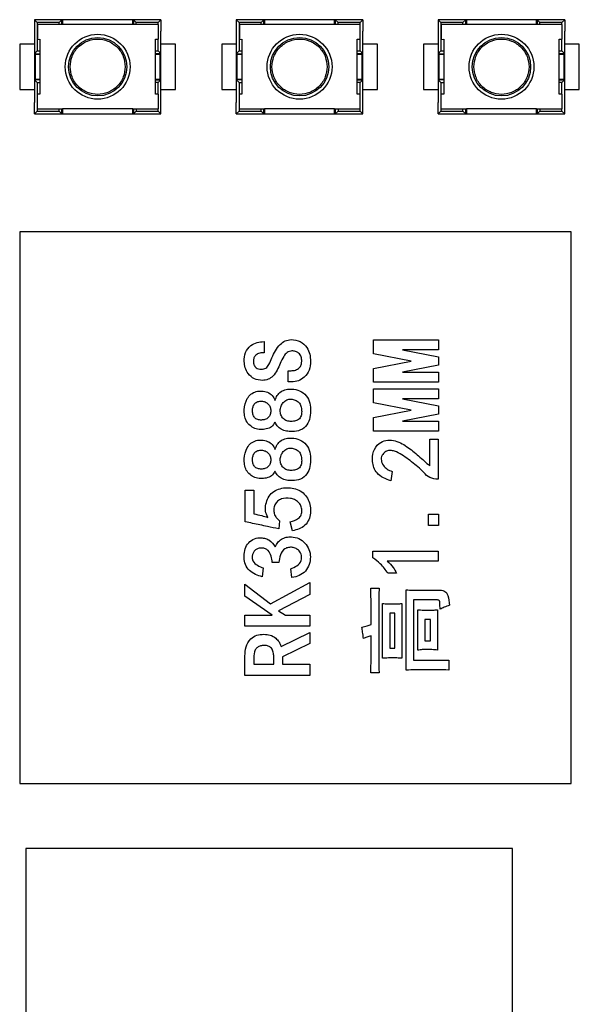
# Model space of a CAD drawing. Header units: millimetres. Extents: x 15 to 205, y 5 to 292.
# Tile 39 of 56: x 67 to 85, y 234 to 264. Entities that reach past the tile are written whole.
import ezdxf

# ---------------------------------------------------------------- set-up
doc = ezdxf.new("R2010")
doc.units = ezdxf.units.MM
doc.layers.add('几何体', color=7, linetype='Continuous')

msp = doc.modelspace()

# ---------------------------------------------------------------- linework, layer by layer
at = {"layer": '几何体'}
for p, q in [((67.7291, 264.2671), (67.815, 264.1811)), ((68.5791, 264.2671), (67.7291, 264.2671)), ((67.7291, 264.2671), (67.7291, 263.9171)), ((68.5791, 264.2671), (68.4931, 264.1811)), ((68.5791, 264.1171), (68.5791, 264.2671)), ((68.5991, 264.2671), (68.5791, 264.2671)), ((70.7591, 264.2671), (68.5991, 264.2671)), ((68.5991, 264.2671), (68.5991, 264.1171)), ((70.7591, 264.1171), (70.7591, 264.2671)), ((70.7791, 264.2671), (70.7591, 264.2671)), ((70.7791, 264.2671), (70.7791, 264.1171)), ((70.865, 264.1811), (70.7791, 264.2671)), ((71.6291, 264.2671), (70.7791, 264.2671)), ((71.5431, 264.1811), (71.6291, 264.2671)), ((71.6291, 264.2671), (71.6291, 263.9171)), ((73.9521, 264.2671), (74.038, 264.1811)), ((74.8021, 264.2671), (73.9521, 264.2671)), ((73.9521, 264.2671), (73.9521, 263.9171)), ((74.8021, 264.2671), (74.7161, 264.1811)), ((74.8021, 264.1171), (74.8021, 264.2671)), ((74.8221, 264.2671), (74.8021, 264.2671)), ((76.9821, 264.2671), (74.8221, 264.2671)), ((74.8221, 264.2671), (74.8221, 264.1171)), ((76.9821, 264.1171), (76.9821, 264.2671)), ((77.0021, 264.2671), (76.9821, 264.2671)), ((77.0021, 264.2671), (77.0021, 264.1171)), ((77.088, 264.1811), (77.0021, 264.2671)), ((77.8521, 264.2671), (77.0021, 264.2671)), ((77.7661, 264.1811), (77.8521, 264.2671)), ((77.8521, 264.2671), (77.8521, 263.9171)), ((80.1751, 264.2671), (80.261, 264.1811)), ((81.0251, 264.2671), (80.1751, 264.2671)), ((80.1751, 264.2671), (80.1751, 263.9171)), ((81.0251, 264.2671), (80.9391, 264.1811)), ((81.0251, 264.1171), (81.0251, 264.2671)), ((81.0451, 264.2671), (81.0251, 264.2671)), ((83.2051, 264.2671), (81.0451, 264.2671)), ((81.0451, 264.2671), (81.0451, 264.1171)), ((83.2051, 264.1171), (83.2051, 264.2671)), ((83.2251, 264.2671), (83.2051, 264.2671)), ((83.2251, 264.2671), (83.2251, 264.1171)), ((83.311, 264.1811), (83.2251, 264.2671)), ((84.0751, 264.2671), (83.2251, 264.2671)), ((83.9891, 264.1811), (84.0751, 264.2671)), ((84.0751, 264.2671), (84.0751, 263.9171)), ((67.815, 264.1811), (67.815, 263.303)), ((68.4931, 264.1811), (67.815, 264.1811)), ((68.5991, 264.1171), (67.824, 264.1171)), ((67.824, 264.1171), (67.824, 263.6616)), ((68.4931, 264.1171), (68.4931, 264.1811)), ((70.7591, 264.1171), (68.5991, 264.1171)), ((71.5505, 264.1171), (70.7591, 264.1171)), ((70.865, 264.1171), (70.865, 264.1811)), ((71.5431, 264.1811), (70.865, 264.1811)), ((71.5431, 264.1171), (71.5431, 264.1811)), ((71.5505, 263.6628), (71.5505, 264.1171)), ((74.038, 264.1811), (74.038, 263.303)), ((74.7161, 264.1811), (74.038, 264.1811)), ((74.8221, 264.1171), (74.047, 264.1171)), ((74.047, 264.1171), (74.047, 263.6616)), ((74.7161, 264.1171), (74.7161, 264.1811)), ((76.9821, 264.1171), (74.8221, 264.1171)), ((77.7735, 264.1171), (76.9821, 264.1171)), ((77.088, 264.1171), (77.088, 264.1811)), ((77.7661, 264.1811), (77.088, 264.1811)), ((77.7661, 264.1171), (77.7661, 264.1811)), ((77.7735, 263.6628), (77.7735, 264.1171)), ((80.261, 264.1811), (80.261, 263.303)), ((80.9391, 264.1811), (80.261, 264.1811)), ((81.0451, 264.1171), (80.27, 264.1171)), ((80.27, 264.1171), (80.27, 263.6616)), ((80.9391, 264.1171), (80.9391, 264.1811)), ((83.2051, 264.1171), (81.0451, 264.1171)), ((83.9965, 264.1171), (83.2051, 264.1171)), ((83.311, 264.1171), (83.311, 264.1811)), ((83.9891, 264.1811), (83.311, 264.1811)), ((83.9891, 264.1171), (83.9891, 264.1811)), ((83.9965, 263.6628), (83.9965, 264.1171)), ((67.7291, 263.9171), (67.7291, 263.2171)), ((67.824, 263.6616), (67.8989, 263.6628)), ((67.8989, 263.6628), (67.8989, 263.1971)), ((71.4592, 263.6628), (71.5505, 263.6628)), ((71.4592, 263.1971), (71.4592, 263.6628)), ((71.5431, 263.303), (71.5431, 263.6628)), ((71.6291, 263.2171), (71.6291, 263.9171)), ((73.9521, 263.9171), (73.9521, 263.2171)), ((74.047, 263.6616), (74.1219, 263.6628)), ((74.1219, 263.6628), (74.1219, 263.1971)), ((77.6822, 263.6628), (77.7735, 263.6628)), ((77.6822, 263.1971), (77.6822, 263.6628)), ((77.7661, 263.303), (77.7661, 263.6628)), ((77.8521, 263.2171), (77.8521, 263.9171)), ((80.1751, 263.9171), (80.1751, 263.2171)), ((80.27, 263.6616), (80.3449, 263.6628)), ((80.3449, 263.6628), (80.3449, 263.1971)), ((83.9052, 263.6628), (83.9965, 263.6628)), ((83.9052, 263.1971), (83.9052, 263.6628)), ((83.9891, 263.303), (83.9891, 263.6628)), ((84.0751, 263.2171), (84.0751, 263.9171)), ((67.2791, 263.5171), (67.2791, 262.1171)), ((67.7291, 263.5171), (67.2791, 263.5171)), ((72.0791, 263.5171), (71.6291, 263.5171)), ((72.0791, 262.1171), (72.0791, 263.5171)), ((73.9521, 263.5171), (73.5021, 263.5171)), ((73.5021, 263.5171), (73.5021, 262.1171)), ((78.3021, 263.5171), (77.8521, 263.5171)), ((78.3021, 262.1171), (78.3021, 263.5171)), ((79.7251, 263.5171), (79.7251, 262.1171)), ((80.1751, 263.5171), (79.7251, 263.5171)), ((84.5251, 263.5171), (84.0751, 263.5171)), ((84.5251, 262.1171), (84.5251, 263.5171)), ((67.815, 263.303), (67.7291, 263.2171)), ((67.7291, 263.2171), (67.8989, 263.2171)), ((67.7291, 263.2171), (67.7291, 262.4171)), ((67.7489, 263.1971), (67.7489, 262.4371)), ((67.8989, 263.1971), (67.7489, 263.1971)), ((67.815, 263.303), (67.8989, 263.303)), ((67.8989, 263.1971), (67.8989, 262.4371)), ((71.4592, 263.303), (71.5431, 263.303)), ((71.6291, 263.2171), (71.4592, 263.2171)), ((71.4592, 262.4371), (71.4592, 263.1971)), ((71.6092, 263.1971), (71.4592, 263.1971)), ((71.6291, 263.2171), (71.5431, 263.303)), ((71.6092, 262.4371), (71.6092, 263.1971)), ((71.6291, 262.4171), (71.6291, 263.2171)), ((74.038, 263.303), (73.9521, 263.2171)), ((73.9521, 263.2171), (74.1219, 263.2171)), ((73.9521, 263.2171), (73.9521, 262.4171)), ((73.9719, 263.1971), (73.9719, 262.4371)), ((74.1219, 263.1971), (73.9719, 263.1971)), ((74.038, 263.303), (74.1219, 263.303)), ((74.1219, 263.1971), (74.1219, 262.4371)), ((77.6822, 263.303), (77.7661, 263.303)), ((77.8521, 263.2171), (77.6822, 263.2171)), ((77.6822, 262.4371), (77.6822, 263.1971)), ((77.8322, 263.1971), (77.6822, 263.1971)), ((77.8521, 263.2171), (77.7661, 263.303)), ((77.8322, 262.4371), (77.8322, 263.1971)), ((77.8521, 262.4171), (77.8521, 263.2171)), ((80.261, 263.303), (80.1751, 263.2171)), ((80.1751, 263.2171), (80.3449, 263.2171)), ((80.1751, 263.2171), (80.1751, 262.4171)), ((80.1949, 263.1971), (80.1949, 262.4371)), ((80.3449, 263.1971), (80.1949, 263.1971)), ((80.261, 263.303), (80.3449, 263.303)), ((80.3449, 263.1971), (80.3449, 262.4371)), ((83.9052, 263.303), (83.9891, 263.303)), ((84.0751, 263.2171), (83.9052, 263.2171)), ((83.9052, 262.4371), (83.9052, 263.1971)), ((84.0552, 263.1971), (83.9052, 263.1971)), ((84.0751, 263.2171), (83.9891, 263.303)), ((84.0552, 262.4371), (84.0552, 263.1971)), ((84.0751, 262.4171), (84.0751, 263.2171)), ((67.7489, 262.4371), (67.8989, 262.4371)), ((67.8989, 262.4371), (67.8989, 261.9713)), ((71.4592, 261.9713), (71.4592, 262.4371)), ((71.4592, 262.4371), (71.6092, 262.4371)), ((73.9719, 262.4371), (74.1219, 262.4371)), ((74.1219, 262.4371), (74.1219, 261.9713)), ((77.6822, 261.9713), (77.6822, 262.4371)), ((77.6822, 262.4371), (77.8322, 262.4371)), ((80.1949, 262.4371), (80.3449, 262.4371)), ((80.3449, 262.4371), (80.3449, 261.9713)), ((83.9052, 261.9713), (83.9052, 262.4371)), ((83.9052, 262.4371), (84.0552, 262.4371)), ((67.7291, 262.4171), (67.7291, 261.7171)), ((67.7291, 262.4171), (67.815, 262.3311)), ((67.8989, 262.4171), (67.7291, 262.4171)), ((67.815, 262.3311), (67.815, 261.9713)), ((67.815, 262.3311), (67.8989, 262.3311)), ((71.4592, 262.4171), (71.6291, 262.4171)), ((71.5431, 262.3311), (71.4592, 262.3311)), ((71.5431, 262.3311), (71.6291, 262.4171)), ((71.5431, 261.9713), (71.5431, 262.3311)), ((71.6291, 261.7171), (71.6291, 262.4171)), ((73.9521, 262.4171), (74.038, 262.3311)), ((74.1219, 262.4171), (73.9521, 262.4171)), ((73.9521, 262.4171), (73.9521, 261.7171)), ((74.038, 262.3311), (74.1219, 262.3311)), ((74.038, 262.3311), (74.038, 261.9713)), ((77.6822, 262.4171), (77.8521, 262.4171)), ((77.7661, 262.3311), (77.6822, 262.3311)), ((77.7661, 262.3311), (77.8521, 262.4171)), ((77.7661, 261.9713), (77.7661, 262.3311)), ((77.8521, 261.7171), (77.8521, 262.4171)), ((80.1751, 262.4171), (80.261, 262.3311)), ((80.3449, 262.4171), (80.1751, 262.4171)), ((80.1751, 262.4171), (80.1751, 261.7171)), ((80.261, 262.3311), (80.3449, 262.3311)), ((80.261, 262.3311), (80.261, 261.9713)), ((83.9052, 262.4171), (84.0751, 262.4171)), ((83.9891, 262.3311), (83.9052, 262.3311)), ((83.9891, 262.3311), (84.0751, 262.4171)), ((83.9891, 261.9713), (83.9891, 262.3311)), ((84.0751, 261.7171), (84.0751, 262.4171)), ((67.2791, 262.1171), (67.7291, 262.1171)), ((67.8989, 261.9713), (67.815, 261.9713)), ((67.815, 261.9713), (67.815, 261.517)), ((71.5505, 261.9713), (71.4592, 261.9713)), ((71.5505, 261.517), (71.5505, 261.9713)), ((71.6291, 262.1171), (72.0791, 262.1171)), ((73.5021, 262.1171), (73.9521, 262.1171)), ((74.038, 261.9713), (74.038, 261.517)), ((74.1219, 261.9713), (74.038, 261.9713)), ((77.7735, 261.9713), (77.6822, 261.9713)), ((77.7735, 261.517), (77.7735, 261.9713)), ((77.8521, 262.1171), (78.3021, 262.1171)), ((79.7251, 262.1171), (80.1751, 262.1171)), ((80.261, 261.9713), (80.261, 261.517)), ((80.3449, 261.9713), (80.261, 261.9713)), ((83.9965, 261.9713), (83.9052, 261.9713)), ((83.9965, 261.517), (83.9965, 261.9713)), ((84.0751, 262.1171), (84.5251, 262.1171)), ((67.7291, 261.3671), (67.7291, 261.7171)), ((71.6291, 261.3671), (71.6291, 261.7171)), ((73.9521, 261.3671), (73.9521, 261.7171)), ((77.8521, 261.3671), (77.8521, 261.7171)), ((80.1751, 261.3671), (80.1751, 261.7171)), ((84.0751, 261.3671), (84.0751, 261.7171)), ((67.815, 261.453), (67.7291, 261.3671)), ((67.7291, 261.3671), (68.5791, 261.3671)), ((67.815, 261.517), (68.5991, 261.517)), ((67.815, 261.517), (67.815, 261.453)), ((67.815, 261.453), (68.4931, 261.453)), ((68.4931, 261.453), (68.4931, 261.517)), ((68.5791, 261.3671), (68.4931, 261.453)), ((68.5791, 261.3671), (68.5791, 261.517)), ((68.5791, 261.367), (68.5991, 261.367)), ((70.7591, 261.517), (68.5991, 261.517)), ((68.5991, 261.517), (68.5991, 261.367)), ((68.5991, 261.367), (70.7591, 261.367)), ((70.7591, 261.517), (71.5505, 261.517)), ((70.7591, 261.367), (70.7591, 261.517)), ((70.7591, 261.367), (70.7791, 261.367)), ((70.7791, 261.517), (70.7791, 261.3671)), ((70.865, 261.453), (70.7791, 261.3671)), ((70.7791, 261.3671), (71.6291, 261.3671)), ((70.865, 261.517), (70.865, 261.453)), ((70.865, 261.453), (71.5431, 261.453)), ((71.5431, 261.453), (71.5431, 261.517)), ((71.6291, 261.3671), (71.5431, 261.453)), ((74.038, 261.453), (73.9521, 261.3671)), ((73.9521, 261.3671), (74.8021, 261.3671)), ((74.038, 261.517), (74.8221, 261.517)), ((74.038, 261.517), (74.038, 261.453)), ((74.038, 261.453), (74.7161, 261.453)), ((74.7161, 261.453), (74.7161, 261.517)), ((74.8021, 261.3671), (74.7161, 261.453)), ((74.8021, 261.3671), (74.8021, 261.517)), ((74.8021, 261.367), (74.8221, 261.367)), ((76.9821, 261.517), (74.8221, 261.517)), ((74.8221, 261.517), (74.8221, 261.367)), ((74.8221, 261.367), (76.9821, 261.367)), ((76.9821, 261.517), (77.7735, 261.517)), ((76.9821, 261.367), (76.9821, 261.517)), ((76.9821, 261.367), (77.0021, 261.367)), ((77.0021, 261.517), (77.0021, 261.3671)), ((77.088, 261.453), (77.0021, 261.3671)), ((77.0021, 261.3671), (77.8521, 261.3671)), ((77.088, 261.517), (77.088, 261.453)), ((77.088, 261.453), (77.7661, 261.453)), ((77.7661, 261.453), (77.7661, 261.517)), ((77.8521, 261.3671), (77.7661, 261.453)), ((80.261, 261.453), (80.1751, 261.3671)), ((80.1751, 261.3671), (81.0251, 261.3671)), ((80.261, 261.517), (81.0451, 261.517)), ((80.261, 261.517), (80.261, 261.453)), ((80.261, 261.453), (80.9391, 261.453)), ((80.9391, 261.453), (80.9391, 261.517)), ((81.0251, 261.3671), (80.9391, 261.453)), ((81.0251, 261.3671), (81.0251, 261.517)), ((81.0251, 261.367), (81.0451, 261.367)), ((83.2051, 261.517), (81.0451, 261.517)), ((81.0451, 261.517), (81.0451, 261.367)), ((81.0451, 261.367), (83.2051, 261.367)), ((83.2051, 261.517), (83.9965, 261.517)), ((83.2051, 261.367), (83.2051, 261.517)), ((83.2051, 261.367), (83.2251, 261.367)), ((83.2251, 261.517), (83.2251, 261.3671)), ((83.311, 261.453), (83.2251, 261.3671)), ((83.2251, 261.3671), (84.0751, 261.3671)), ((83.311, 261.517), (83.311, 261.453)), ((83.311, 261.453), (83.9891, 261.453)), ((83.9891, 261.453), (83.9891, 261.517)), ((84.0751, 261.3671), (83.9891, 261.453)), ((67.275, 257.7282), (67.275, 240.7279)), ((84.2752, 257.7282), (67.275, 257.7282)), ((84.2752, 240.7279), (84.2752, 257.7282)), ((74.8075, 254.351), (74.8075, 254.0068)), ((78.1853, 254.4056), (80.1853, 254.4056)), ((78.1853, 253.975), (78.1853, 254.4056)), ((80.1853, 254.4056), (80.1853, 254.0956)), ((79.3449, 253.7492), (78.1853, 253.975)), ((79.0702, 254.0956), (80.1853, 253.8763)), ((80.1853, 254.0956), (79.0702, 254.0956)), ((78.1853, 253.5234), (79.3449, 253.7492)), ((80.1853, 253.8763), (80.1853, 253.6226)), ((75.5489, 253.4521), (75.6446, 253.4521)), ((75.5489, 253.1083), (75.5489, 253.4521)), ((78.1853, 253.0946), (78.1853, 253.5234)), ((80.1853, 253.6226), (79.0767, 253.4045)), ((79.0767, 253.4045), (80.1853, 253.4045)), ((80.1853, 253.4045), (80.1853, 253.0946)), ((75.6562, 253.1083), (75.5489, 253.1083)), ((80.1853, 253.0946), (78.1853, 253.0946)), ((78.1853, 252.8945), (80.1853, 252.8945)), ((78.1853, 252.4639), (78.1853, 252.8945)), ((80.1853, 252.8945), (80.1853, 252.5846)), ((79.3449, 252.2381), (78.1853, 252.4639)), ((79.0702, 252.5846), (80.1853, 252.3652)), ((80.1853, 252.5846), (79.0702, 252.5846)), ((78.1853, 252.0123), (79.3449, 252.2381)), ((80.1853, 252.3652), (80.1853, 252.1115)), ((78.1853, 251.5835), (78.1853, 252.0123)), ((80.1853, 252.1115), (79.0767, 251.8934)), ((79.0767, 251.8934), (80.1853, 251.8934)), ((80.1853, 251.8934), (80.1853, 251.5835)), ((80.1853, 251.5835), (78.1853, 251.5835)), ((79.9144, 251.338), (80.1741, 251.338)), ((79.9144, 250.5189), (79.9144, 251.338)), ((80.1741, 251.338), (80.1741, 250.1064)), ((78.7519, 250.3472), (78.7128, 250.0609)), ((80.1741, 250.1064), (80.0994, 250.1064)), ((74.2293, 249.7724), (74.489, 249.7724)), ((74.2293, 248.7962), (74.2293, 249.7724)), ((74.489, 249.7724), (74.489, 249.0383)), ((75.2853, 248.8284), (75.2587, 248.5751)), ((75.6824, 248.518), (75.6171, 248.7941)), ((79.88, 249.0306), (80.1853, 249.0306)), ((79.88, 248.6863), (79.88, 249.0306)), ((80.1853, 249.0306), (80.1853, 248.6863)), ((80.1853, 248.6863), (79.88, 248.6863)), ((78.1625, 247.8947), (80.1741, 247.8947)), ((78.1625, 247.6887), (78.1625, 247.8947)), ((80.1741, 247.8947), (80.1741, 247.5848)), ((80.1741, 247.5848), (78.6042, 247.5848)), ((74.7847, 247.3727), (74.7457, 247.098)), ((75.2591, 247.5419), (75.0625, 247.5419)), ((75.6678, 247.0752), (75.6287, 247.3513)), ((78.8884, 247.2096), (78.6304, 247.2096)), ((74.2181, 246.4996), (74.2181, 246.8752)), ((74.2181, 246.8752), (75.0084, 246.2725)), ((75.0084, 246.2725), (76.2181, 246.9207)), ((76.2181, 246.9207), (76.2181, 246.5532)), ((78.0943, 246.7546), (78.354, 246.7546)), ((79.1863, 244.2261), (79.1863, 246.6975)), ((79.5662, 246.6863), (80.2376, 246.6863)), ((75.0599, 245.9196), (74.2181, 246.4996)), ((76.2181, 246.5532), (75.2514, 246.0514)), ((78.1054, 245.6299), (78.1054, 246.3695)), ((79.4117, 246.3875), (79.4117, 244.5361)), ((80.1011, 246.3875), (79.4117, 246.3875)), ((75.2514, 246.0514), (75.4639, 245.9196)), ((78.3424, 246.2785), (78.3424, 244.5039)), ((78.4583, 244.5902), (78.4583, 246.2768)), ((79.0593, 246.2768), (79.0593, 244.5902)), ((79.5504, 244.8404), (79.5504, 246.0832)), ((80.1514, 246.0832), (80.1514, 244.8404)), ((74.2181, 245.9196), (75.0599, 245.9196)), ((74.2181, 245.5758), (74.2181, 245.9196)), ((75.4639, 245.9196), (76.2181, 245.9196)), ((76.2181, 245.9196), (76.2181, 245.5758)), ((78.6837, 245.978), (78.6837, 244.9001)), ((78.8335, 245.978), (78.6837, 245.978)), ((78.8335, 244.9001), (78.8335, 245.978)), ((79.7646, 245.7848), (79.7646, 245.1276)), ((79.9371, 245.7848), (79.7646, 245.7848)), ((79.9371, 245.1276), (79.9371, 245.7848)), ((76.2181, 245.5758), (74.2181, 245.5758)), ((75.3304, 244.9546), (76.2181, 245.3869)), ((76.2181, 245.3869), (76.2181, 245.0418)), ((78.1054, 244.4927), (78.1054, 245.2843)), ((76.2181, 245.0418), (75.3763, 244.6322)), ((78.6837, 244.9001), (78.8335, 244.9001)), ((79.7646, 245.1276), (79.9371, 245.1276)), ((74.2181, 244.0647), (74.2181, 244.661)), ((74.489, 244.6039), (74.489, 244.4086)), ((75.1054, 244.4086), (75.1054, 244.6721)), ((75.3763, 244.6322), (75.3763, 244.4086)), ((79.4117, 244.5361), (80.5038, 244.5361)), ((80.5038, 244.5361), (80.5038, 244.2261)), ((74.489, 244.4086), (75.1054, 244.4086)), ((75.3763, 244.4086), (76.2181, 244.4086)), ((76.2181, 244.4086), (76.2181, 244.0647)), ((76.2181, 244.0647), (74.2181, 244.0647)), ((78.354, 244.1467), (78.0943, 244.1467)), ((67.275, 240.7279), (84.2752, 240.7279)), ((67.4622, 238.7281), (67.4622, 228.728)), ((82.4624, 238.7281), (67.4622, 238.7281)), ((82.4624, 228.728), (82.4624, 238.7281))]:
    msp.add_line(p, q, dxfattribs=at)
for centre, radius in [((69.6791, 262.8171), 1), ((69.6791, 262.8171), 0.9), ((75.9021, 262.8171), 1), ((75.9021, 262.8171), 0.9), ((82.1251, 262.8171), 1), ((82.1251, 262.8171), 0.9)]:
    msp.add_circle(centre, radius, dxfattribs=at)
for points, knots in [([(68.8291, 262.8171), (68.8405, 262.9239), (68.8581, 263.0891), (68.964, 263.2872), (69.0739, 263.4223), (69.2091, 263.5328), (69.4072, 263.6352), (69.6791, 263.6877), (69.9511, 263.6352), (70.1492, 263.5327), (70.2845, 263.4221), (70.3943, 263.287), (70.5001, 263.0889), (70.5177, 262.9239), (70.5291, 262.8171)], [0, 0, 0, 0, 0.1197215, 0.1849615, 0.2500001, 0.31524, 0.3802785, 0.5, 0.6197215, 0.6849615, 0.7500001, 0.81524, 0.8802785, 1, 1, 1, 1]), ([(75.0521, 262.8171), (75.0635, 262.9239), (75.0811, 263.0891), (75.187, 263.2872), (75.2969, 263.4223), (75.4321, 263.5328), (75.6302, 263.6352), (75.9021, 263.6877), (76.1741, 263.6352), (76.3722, 263.5327), (76.5075, 263.4221), (76.6173, 263.287), (76.7231, 263.0889), (76.7407, 262.9239), (76.7521, 262.8171)], [0, 0, 0, 0, 0.1197215, 0.1849615, 0.2500001, 0.31524, 0.3802785, 0.5, 0.6197215, 0.6849615, 0.7500001, 0.81524, 0.8802785, 1, 1, 1, 1]), ([(81.2751, 262.8171), (81.2865, 262.9239), (81.3041, 263.0891), (81.41, 263.2872), (81.5199, 263.4223), (81.6551, 263.5328), (81.8532, 263.6352), (82.1251, 263.6877), (82.3971, 263.6352), (82.5952, 263.5327), (82.7305, 263.4221), (82.8403, 263.287), (82.9461, 263.0889), (82.9637, 262.9239), (82.9751, 262.8171)], [0, 0, 0, 0, 0.1197215, 0.1849615, 0.2500001, 0.31524, 0.3802785, 0.5, 0.6197215, 0.6849615, 0.7500001, 0.81524, 0.8802785, 1, 1, 1, 1]), ([(70.5291, 262.8171), (70.5177, 262.7102), (70.5, 262.5451), (70.3942, 262.3469), (70.2842, 262.2118), (70.149, 262.1013), (69.9509, 261.9989), (69.6791, 261.9464), (69.4071, 261.9989), (69.209, 262.1014), (69.0737, 262.2121), (68.9639, 262.3471), (68.8581, 262.5452), (68.8405, 262.7102), (68.8291, 262.8171)], [0, 0, 0, 0, 0.1197215, 0.1849615, 0.2500001, 0.31524, 0.3802785, 0.5, 0.6197215, 0.6849615, 0.7500001, 0.81524, 0.8802785, 1, 1, 1, 1]), ([(76.7521, 262.8171), (76.7407, 262.7102), (76.723, 262.5451), (76.6172, 262.3469), (76.5072, 262.2118), (76.372, 262.1013), (76.1739, 261.9989), (75.9021, 261.9464), (75.6301, 261.9989), (75.432, 262.1014), (75.2967, 262.2121), (75.1869, 262.3471), (75.0811, 262.5452), (75.0635, 262.7102), (75.0521, 262.8171)], [0, 0, 0, 0, 0.1197215, 0.1849615, 0.2500001, 0.31524, 0.3802785, 0.5, 0.6197215, 0.6849615, 0.7500001, 0.81524, 0.8802785, 1, 1, 1, 1]), ([(82.9751, 262.8171), (82.9637, 262.7102), (82.946, 262.5451), (82.8402, 262.3469), (82.7302, 262.2118), (82.595, 262.1013), (82.3969, 261.9989), (82.1251, 261.9464), (81.8531, 261.9989), (81.655, 262.1014), (81.5197, 262.2121), (81.4099, 262.3471), (81.3041, 262.5452), (81.2865, 262.7102), (81.2751, 262.8171)], [0, 0, 0, 0, 0.1197215, 0.1849615, 0.2500001, 0.31524, 0.3802785, 0.5, 0.6197215, 0.6849615, 0.7500001, 0.81524, 0.8802785, 1, 1, 1, 1]), ([(74.1954, 253.7385), (74.2, 253.8314), (74.2092, 254.0162), (74.3772, 254.227), (74.5918, 254.3319), (74.7356, 254.3447), (74.8075, 254.351)], [0, 0, 0, 0, 0.2807739, 0.5583931, 0.7792134, 1, 1, 1, 1]), ([(75.0505, 253.8497), (75.0835, 253.9236), (75.1496, 254.0713), (75.2849, 254.2519), (75.4534, 254.3842), (75.5809, 254.3999), (75.6446, 254.4077)], [0, 0, 0, 0, 0.2807532, 0.5610447, 0.7808072, 1, 1, 1, 1]), ([(75.6446, 254.4077), (75.7397, 254.3973), (75.9296, 254.3766), (76.1338, 254.188), (76.2294, 253.9614), (76.237, 253.8129), (76.2409, 253.7385)], [0, 0, 0, 0, 0.2794986, 0.5584893, 0.7789341, 1, 1, 1, 1]), ([(74.8075, 254.0068), (74.7618, 254.0071), (74.6707, 254.0076), (74.5548, 253.9452), (74.4862, 253.8459), (74.4806, 253.7743), (74.4778, 253.7385)], [0, 0, 0, 0, 0.2807199, 0.5602092, 0.7796857, 1, 1, 1, 1]), ([(75.6673, 254.0639), (75.6155, 254.0509), (75.5112, 254.0249), (75.3921, 253.8686), (75.3362, 253.7463), (75.302, 253.6715)], [0, 0, 0, 0, 0.27707845, 0.55786095, 1, 1, 1, 1]), ([(75.97, 253.7385), (75.9678, 253.7859), (75.9634, 253.8805), (75.8869, 253.9948), (75.7785, 254.0549), (75.7044, 254.0609), (75.6673, 254.0639)], [0, 0, 0, 0, 0.2807441, 0.5587476, 0.7793064, 1, 1, 1, 1]), ([(74.7573, 253.1538), (74.6719, 253.1627), (74.5013, 253.1806), (74.3182, 253.3455), (74.2117, 253.5384), (74.2008, 253.6718), (74.1954, 253.7385)], [0, 0, 0, 0, 0.2796038, 0.5589294, 0.7793871, 1, 1, 1, 1]), ([(74.4778, 253.7385), (74.481, 253.7019), (74.4873, 253.629), (74.5502, 253.5423), (74.6374, 253.5022), (74.6947, 253.4992), (74.7234, 253.4976)], [0, 0, 0, 0, 0.2801147, 0.5590229, 0.7791491, 1, 1, 1, 1]), ([(74.7234, 253.4976), (74.7731, 253.5036), (74.8724, 253.5155), (74.9781, 253.6661), (75.0229, 253.7798), (75.0505, 253.8497)], [0, 0, 0, 0, 0.2787121, 0.5572654, 1, 1, 1, 1]), ([(75.302, 253.6715), (75.2735, 253.6019), (75.2165, 253.4628), (75.0974, 253.2886), (74.9353, 253.1717), (74.8166, 253.1598), (74.7573, 253.1538)], [0, 0, 0, 0, 0.2808266, 0.5609759, 0.7804955, 1, 1, 1, 1]), ([(75.6446, 253.4521), (75.6904, 253.4545), (75.7818, 253.4591), (75.8929, 253.5303), (75.9575, 253.6312), (75.9658, 253.7027), (75.97, 253.7385)], [0, 0, 0, 0, 0.280676, 0.5589565, 0.7796052, 1, 1, 1, 1]), ([(76.2409, 253.7385), (76.2346, 253.6474), (76.2222, 253.4658), (76.0729, 253.2504), (75.8698, 253.1263), (75.7274, 253.1143), (75.6562, 253.1083)], [0, 0, 0, 0, 0.2804651, 0.5594616, 0.779592, 1, 1, 1, 1]), ([(75.1423, 251.8703), (75.1125, 251.8171), (75.0527, 251.7108), (74.8755, 251.6478), (74.6998, 251.6281), (74.5194, 251.6592), (74.3697, 251.7606), (74.2479, 251.8956), (74.1988, 252.0715), (74.1877, 252.3075), (74.2461, 252.5474), (74.3962, 252.7361), (74.5596, 252.8204), (74.7402, 252.8314), (74.9167, 252.7977), (75.0718, 252.6947), (75.1242, 252.5867), (75.1505, 252.5326)], [0, 0, 0, 0, 0.0623586, 0.1247582, 0.1874684, 0.249999, 0.3126205, 0.3751904, 0.4377552, 0.5005205, 0.6247424, 0.687337, 0.7498689, 0.8123895, 0.8751076, 0.9374095, 1, 1, 1, 1]), ([(75.1505, 252.5326), (75.1676, 252.5868), (75.2019, 252.6951), (75.3278, 252.817), (75.4874, 252.8799), (75.6854, 252.893), (75.9091, 252.8462), (76.1252, 252.6968), (76.2324, 252.4569), (76.2471, 252.203), (76.2232, 251.9497), (76.1057, 251.7149), (75.8746, 251.5817), (75.7052, 251.5769), (75.6201, 251.5745)], [0, 0, 0, 0, 0.0626063, 0.1249566, 0.1875933, 0.2503132, 0.3439244, 0.437735, 0.5312383, 0.6253148, 0.7193768, 0.8128753, 0.9059241, 1, 1, 1, 1]), ([(74.7238, 251.9299), (74.762, 251.9339), (74.8383, 251.9419), (74.9409, 252.0006), (75.0063, 252.0998), (75.0186, 252.2154), (75.0057, 252.3305), (74.9439, 252.4314), (74.8453, 252.4954), (74.7315, 252.5182), (74.6156, 252.5088), (74.5129, 252.4472), (74.4597, 252.341), (74.4489, 252.226), (74.4596, 252.1118), (74.5062, 252.0026), (74.6092, 251.9388), (74.6855, 251.9329), (74.7238, 251.9299)], [0, 0, 0, 0, 0.0625948, 0.1251898, 0.1873609, 0.2499513, 0.3125633, 0.3748831, 0.4374519, 0.5000806, 0.5626828, 0.6248225, 0.687303, 0.750005, 0.8127318, 0.8750507, 0.93738, 1, 1, 1, 1]), ([(75.612, 251.8891), (75.6567, 251.8899), (75.7461, 251.8913), (75.8788, 251.9365), (75.9583, 252.055), (75.9716, 252.1908), (75.9584, 252.324), (75.9155, 252.456), (75.8041, 252.5421), (75.6739, 252.5776), (75.5356, 252.5759), (75.4166, 252.5019), (75.3399, 252.3895), (75.2987, 252.2589), (75.311, 252.1219), (75.3694, 251.9985), (75.4769, 251.907), (75.5669, 251.8951), (75.612, 251.8891)], [0, 0, 0, 0, 0.0627414, 0.1252549, 0.1872414, 0.2499184, 0.3126976, 0.3751494, 0.4373086, 0.4999727, 0.562539, 0.6247466, 0.6873842, 0.7499619, 0.8125906, 0.8751132, 0.9374653, 1, 1, 1, 1]), ([(75.6201, 251.5745), (75.5645, 251.5797), (75.4534, 251.5902), (75.3098, 251.6554), (75.2003, 251.7517), (75.1617, 251.8307), (75.1423, 251.8703)], [0, 0, 0, 0, 0.2800645, 0.5602143, 0.7800176, 1, 1, 1, 1]), ([(75.1423, 250.3592), (75.1125, 250.3061), (75.0527, 250.1997), (74.8755, 250.1367), (74.6998, 250.1171), (74.5194, 250.1482), (74.3697, 250.2495), (74.2479, 250.3846), (74.1988, 250.5605), (74.1877, 250.7965), (74.2461, 251.0364), (74.3962, 251.225), (74.5596, 251.3093), (74.7402, 251.3204), (74.9167, 251.2867), (75.0718, 251.1837), (75.1242, 251.0757), (75.1505, 251.0216)], [0, 0, 0, 0, 0.0623586, 0.1247582, 0.1874684, 0.249999, 0.3126205, 0.3751904, 0.4377552, 0.5005205, 0.6247424, 0.687337, 0.7498689, 0.8123895, 0.8751076, 0.9374095, 1, 1, 1, 1]), ([(75.1505, 251.0216), (75.1676, 251.0758), (75.2019, 251.184), (75.3278, 251.3059), (75.4874, 251.3688), (75.6854, 251.3819), (75.9091, 251.3352), (76.1252, 251.1857), (76.2324, 250.9458), (76.2471, 250.6919), (76.2232, 250.4386), (76.1057, 250.2038), (75.8746, 250.0707), (75.7052, 250.0658), (75.6201, 250.0634)], [0, 0, 0, 0, 0.06260634, 0.12495657, 0.18759327, 0.25031323, 0.34392443, 0.43773502, 0.53123826, 0.62531475, 0.71937675, 0.81287531, 0.90592411, 1, 1, 1, 1]), ([(78.1514, 250.6545), (78.1506, 250.758), (78.149, 250.9645), (78.3225, 251.21), (78.5606, 251.3177), (78.7966, 251.3172), (79.0137, 251.2335), (79.2763, 251.0736), (79.5735, 250.8286), (79.8007, 250.6221), (79.9144, 250.5189)], [0, 0, 0, 0, 0.1245366, 0.2484527, 0.3418897, 0.4356012, 0.5294578, 0.623536, 0.8117327, 1, 1, 1, 1]), ([(74.7238, 250.4189), (74.762, 250.4229), (74.8383, 250.4308), (74.9409, 250.4895), (75.0063, 250.5887), (75.0186, 250.7043), (75.0057, 250.8194), (74.9439, 250.9204), (74.8453, 250.9844), (74.7315, 251.0071), (74.6156, 250.9978), (74.5129, 250.9362), (74.4597, 250.8299), (74.4489, 250.715), (74.4596, 250.6008), (74.5062, 250.4916), (74.6092, 250.4278), (74.6855, 250.4218), (74.7238, 250.4189)], [0, 0, 0, 0, 0.0625948, 0.1251898, 0.1873609, 0.2499513, 0.3125633, 0.3748831, 0.4374519, 0.5000806, 0.5626828, 0.6248225, 0.687303, 0.750005, 0.8127318, 0.8750507, 0.93738, 1, 1, 1, 1]), ([(75.612, 250.3781), (75.6567, 250.3788), (75.7461, 250.3802), (75.8788, 250.4255), (75.9583, 250.5439), (75.9716, 250.6797), (75.9584, 250.813), (75.9155, 250.9449), (75.8041, 251.031), (75.6739, 251.0666), (75.5356, 251.0649), (75.4166, 250.9909), (75.3399, 250.8784), (75.2987, 250.7479), (75.311, 250.6109), (75.3694, 250.4874), (75.4769, 250.396), (75.5669, 250.3841), (75.612, 250.3781)], [0, 0, 0, 0, 0.0627414, 0.1252549, 0.1872414, 0.2499184, 0.3126976, 0.3751494, 0.4373086, 0.4999727, 0.562539, 0.6247466, 0.6873842, 0.7499619, 0.8125906, 0.8751132, 0.9374653, 1, 1, 1, 1]), ([(80.0994, 250.1064), (80.0176, 250.1265), (79.8529, 250.1669), (79.6928, 250.3684), (79.5015, 250.5254), (79.308, 250.6827), (79.1078, 250.83), (78.9288, 250.9375), (78.7708, 250.9895), (78.6442, 250.9976), (78.5256, 250.9483), (78.4505, 250.8631), (78.4168, 250.7706), (78.4214, 250.6587), (78.4752, 250.5276), (78.5977, 250.4095), (78.7004, 250.368), (78.7519, 250.3472)], [0, 0, 0, 0, 0.0929014, 0.18686486, 0.28093598, 0.37501778, 0.46908738, 0.56301357, 0.61002048, 0.65685216, 0.70354305, 0.75031712, 0.78156841, 0.8128454, 0.87515827, 0.93737976, 1, 1, 1, 1]), ([(78.7128, 250.0609), (78.6354, 250.088), (78.4808, 250.1422), (78.2912, 250.2778), (78.1783, 250.4623), (78.1603, 250.5905), (78.1514, 250.6545)], [0, 0, 0, 0, 0.2806934, 0.5601692, 0.7800181, 1, 1, 1, 1]), ([(75.6201, 250.0634), (75.5645, 250.0687), (75.4534, 250.0792), (75.3098, 250.1443), (75.2003, 250.2407), (75.1617, 250.3197), (75.1423, 250.3592)], [0, 0, 0, 0, 0.28006449, 0.56021426, 0.78001765, 1, 1, 1, 1]), ([(74.9234, 248.9306), (74.8928, 248.9949), (74.8313, 249.1241), (74.8614, 249.3407), (74.9265, 249.541), (75.0578, 249.7163), (75.2547, 249.8056), (75.5285, 249.8687), (75.8227, 249.8234), (76.0575, 249.6601), (76.1751, 249.4801), (76.2424, 249.2776), (76.2499, 249.0633), (76.1947, 248.857), (76.0767, 248.6749), (75.8884, 248.566), (75.7511, 248.534), (75.6824, 248.518)], [0, 0, 0, 0, 0.0620781, 0.1246926, 0.1873751, 0.2497032, 0.3123698, 0.3749812, 0.4994193, 0.5618629, 0.6244664, 0.6870841, 0.7497552, 0.8122668, 0.8747779, 0.93728, 1, 1, 1, 1]), ([(75.6171, 248.7941), (75.7071, 248.8209), (75.8417, 248.861), (75.9681, 249.0091), (75.9766, 249.1517), (75.9532, 249.29), (75.8686, 249.4045), (75.7535, 249.4855), (75.5746, 249.5342), (75.3814, 249.5286), (75.2185, 249.4356), (75.1311, 249.3231), (75.101, 249.1848), (75.1152, 249.0454), (75.1783, 248.9176), (75.2496, 248.8582), (75.2853, 248.8284)], [0, 0, 0, 0, 0.1249837, 0.1870681, 0.2496861, 0.3121513, 0.3747527, 0.437348, 0.5000502, 0.6246411, 0.6871997, 0.7496528, 0.8121891, 0.8748719, 0.9373159, 1, 1, 1, 1]), ([(75.2587, 248.5751), (75.1421, 248.6008), (74.9502, 248.6431), (74.6824, 248.7), (74.4558, 248.7479), (74.3048, 248.7801), (74.2293, 248.7962)], [0, 0, 0, 0, 0.3399962, 0.5599962, 0.7799981, 1, 1, 1, 1]), ([(74.489, 249.0383), (74.5713, 249.0229), (74.7182, 248.9952), (74.8607, 248.9503), (74.9234, 248.9306)], [0, 0, 0, 0, 0.5600863, 1, 1, 1, 1]), ([(74.7457, 247.098), (74.6765, 247.1216), (74.5384, 247.1689), (74.3492, 247.2853), (74.2188, 247.4701), (74.1834, 247.69), (74.1996, 247.9096), (74.2866, 248.1155), (74.4555, 248.2663), (74.6515, 248.3112), (74.8209, 248.2938), (75.0087, 248.2267), (75.0949, 248.1039), (75.1522, 248.0222)], [0, 0, 0, 0, 0.0941797, 0.1881992, 0.2816641, 0.3755569, 0.4695179, 0.5633251, 0.6566201, 0.7501937, 0.8129263, 0.8755025, 1, 1, 1, 1]), ([(75.1522, 248.0222), (75.1755, 248.0693), (75.2222, 248.1635), (75.3449, 248.2668), (75.4924, 248.3269), (75.6761, 248.3351), (75.8864, 248.2973), (76.0772, 248.1492), (76.2059, 247.9479), (76.2486, 247.712), (76.2129, 247.4765), (76.0963, 247.2661), (75.8984, 247.1254), (75.7448, 247.092), (75.6678, 247.0752)], [0, 0, 0, 0, 0.0625362, 0.1251113, 0.1876051, 0.2502707, 0.3439428, 0.4375153, 0.5312854, 0.624989, 0.7188015, 0.8124649, 0.9060155, 1, 1, 1, 1]), ([(75.0625, 247.5419), (75.0544, 247.6073), (75.0383, 247.7376), (74.964, 247.8942), (74.8518, 247.9692), (74.7535, 247.9906), (74.6538, 247.9854), (74.5585, 247.9505), (74.4878, 247.8776), (74.4445, 247.787), (74.434, 247.687), (74.4652, 247.5554), (74.6019, 247.4438), (74.7235, 247.3965), (74.7847, 247.3727)], [0, 0, 0, 0, 0.1255389, 0.2498693, 0.3124404, 0.3750602, 0.4377603, 0.5002983, 0.5627656, 0.6254116, 0.6879585, 0.7505421, 0.8744504, 1, 1, 1, 1]), ([(75.6287, 247.3513), (75.6952, 247.3757), (75.8273, 247.4243), (75.9638, 247.5808), (75.9714, 247.7369), (75.9383, 247.8381), (75.8824, 247.9135), (75.7958, 247.9774), (75.6799, 248.0129), (75.56, 248.0098), (75.4055, 247.9596), (75.2955, 247.7743), (75.2713, 247.6198), (75.2591, 247.5419)], [0, 0, 0, 0, 0.1256127, 0.2493626, 0.3429576, 0.390074, 0.4371856, 0.5078001, 0.5783912, 0.6490362, 0.7194937, 0.858435, 1, 1, 1, 1]), ([(78.6304, 247.2096), (78.5549, 247.3108), (78.42, 247.4915), (78.2412, 247.6284), (78.1625, 247.6887)], [0, 0, 0, 0, 0.55990037, 1, 1, 1, 1]), ([(78.6042, 247.5848), (78.6692, 247.5239), (78.7856, 247.4148), (78.8569, 247.2725), (78.8884, 247.2096)], [0, 0, 0, 0, 0.5579706, 1, 1, 1, 1]), ([(78.1054, 246.3695), (78.1045, 246.4414), (78.1028, 246.5698), (78.0969, 246.6981), (78.0943, 246.7546)], [0, 0, 0, 0, 0.55999427, 1, 1, 1, 1]), ([(78.354, 246.7546), (78.3503, 246.6657), (78.3436, 246.5071), (78.3428, 246.3484), (78.3424, 246.2785)], [0, 0, 0, 0, 0.5599937, 1, 1, 1, 1]), ([(79.1863, 246.6975), (79.2572, 246.6939), (79.3838, 246.6875), (79.5105, 246.6867), (79.5662, 246.6863)], [0, 0, 0, 0, 0.5599935, 1, 1, 1, 1]), ([(80.2376, 246.6863), (80.2634, 246.6866), (80.3148, 246.6872), (80.3882, 246.6575), (80.4415, 246.5992), (80.4962, 246.4544), (80.5131, 246.3271), (80.5265, 246.2253)], [0, 0, 0, 0, 0.125155, 0.2498336, 0.374392, 0.4995203, 1, 1, 1, 1]), ([(80.2329, 246.1034), (80.2313, 246.1665), (80.2293, 246.2454), (80.2303, 246.3347), (80.215, 246.3637), (80.1889, 246.3831), (80.1486, 246.3905), (80.117, 246.3885), (80.1011, 246.3875)], [0, 0, 0, 0, 0.5006442, 0.6256809, 0.6880606, 0.7504088, 0.8749607, 1, 1, 1, 1]), ([(78.4583, 246.2768), (78.5164, 246.2732), (78.6202, 246.2668), (78.7242, 246.2657), (78.7699, 246.2652)], [0, 0, 0, 0, 0.5599872, 1, 1, 1, 1]), ([(78.7699, 246.2652), (78.824, 246.266), (78.9206, 246.2673), (79.0169, 246.2739), (79.0593, 246.2768)], [0, 0, 0, 0, 0.5599987, 1, 1, 1, 1]), ([(79.5504, 246.0832), (79.6064, 246.0797), (79.7065, 246.0735), (79.8067, 246.0725), (79.8509, 246.072)], [0, 0, 0, 0, 0.5599811, 1, 1, 1, 1]), ([(79.8509, 246.072), (79.907, 246.0728), (80.0073, 246.0742), (80.1073, 246.0804), (80.1514, 246.0832)], [0, 0, 0, 0, 0.5599817, 1, 1, 1, 1]), ([(80.5265, 246.2253), (80.4706, 246.2053), (80.3706, 246.1695), (80.275, 246.1236), (80.2329, 246.1034)], [0, 0, 0, 0, 0.5599282, 1, 1, 1, 1]), ([(77.8212, 245.5513), (77.8748, 245.564), (77.9706, 245.5866), (78.0642, 245.6166), (78.1054, 245.6299)], [0, 0, 0, 0, 0.559953, 1, 1, 1, 1]), ([(77.8706, 245.2044), (77.8634, 245.2695), (77.8505, 245.3856), (77.8302, 245.5007), (77.8212, 245.5513)], [0, 0, 0, 0, 0.5599948, 1, 1, 1, 1]), ([(74.2181, 244.661), (74.2243, 244.7553), (74.2367, 244.9434), (74.3641, 245.186), (74.5796, 245.317), (74.7282, 245.3258), (74.8028, 245.3302)], [0, 0, 0, 0, 0.2807585, 0.5601549, 0.7794399, 1, 1, 1, 1]), ([(74.8028, 245.3302), (74.8686, 245.3265), (74.9998, 245.319), (75.1614, 245.2249), (75.277, 245.0999), (75.3126, 245.003), (75.3304, 244.9546)], [0, 0, 0, 0, 0.2803151, 0.5594507, 0.780022, 1, 1, 1, 1]), ([(78.1054, 245.2843), (78.0615, 245.2696), (77.9831, 245.2434), (77.905, 245.2164), (77.8706, 245.2044)], [0, 0, 0, 0, 0.560001, 1, 1, 1, 1]), ([(74.8028, 244.9859), (74.7675, 244.9838), (74.6969, 244.9795), (74.5995, 244.9321), (74.4978, 244.8113), (74.4926, 244.6894), (74.489, 244.6039)], [0, 0, 0, 0, 0.1874919, 0.3742932, 0.5609864, 1, 1, 1, 1]), ([(75.1054, 244.6721), (75.1013, 244.7184), (75.0931, 244.8106), (75.0245, 244.9289), (74.912, 244.9806), (74.8393, 244.9842), (74.8028, 244.9859)], [0, 0, 0, 0, 0.2805191, 0.5597554, 0.7792183, 1, 1, 1, 1]), ([(79.8509, 244.8632), (79.7945, 244.8619), (79.6939, 244.8596), (79.5942, 244.8463), (79.5504, 244.8404)], [0, 0, 0, 0, 0.55995548, 1, 1, 1, 1]), ([(80.1514, 244.8404), (80.0955, 244.8474), (79.9956, 244.8599), (79.8951, 244.8622), (79.8509, 244.8632)], [0, 0, 0, 0, 0.5600209, 1, 1, 1, 1]), ([(78.7699, 244.6017), (78.7117, 244.6011), (78.6077, 244.5999), (78.5039, 244.5931), (78.4583, 244.5902)], [0, 0, 0, 0, 0.5599814, 1, 1, 1, 1]), ([(79.0593, 244.5902), (79.0053, 244.5939), (78.909, 244.6006), (78.8124, 244.6014), (78.7699, 244.6017)], [0, 0, 0, 0, 0.5599679, 1, 1, 1, 1]), ([(78.0943, 244.1467), (78.0977, 244.2113), (78.1038, 244.3265), (78.1049, 244.4419), (78.1054, 244.4927)], [0, 0, 0, 0, 0.5599883, 1, 1, 1, 1]), ([(78.3424, 244.5039), (78.3431, 244.4371), (78.3443, 244.318), (78.351, 244.1991), (78.354, 244.1467)], [0, 0, 0, 0, 0.5599856, 1, 1, 1, 1]), ([(79.8281, 244.2377), (79.7083, 244.2379), (79.4942, 244.2383), (79.2804, 244.2298), (79.1863, 244.2261)], [0, 0, 0, 0, 0.5600288, 1, 1, 1, 1]), ([(80.5038, 244.2261), (80.3777, 244.2303), (80.1525, 244.2377), (79.9272, 244.2377), (79.8281, 244.2377)], [0, 0, 0, 0, 0.5599804, 1, 1, 1, 1])]:
    msp.add_open_spline(points, degree=3, knots=knots, dxfattribs=at)

doc.saveas('drawing.dxf')
